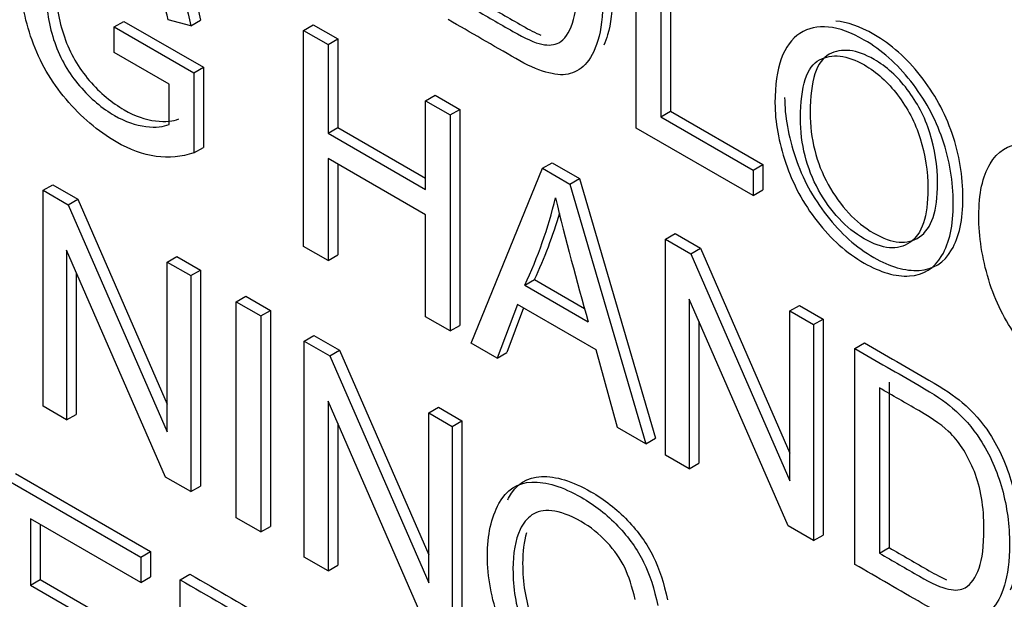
# Model space of a CAD drawing. Header units: inches. Extents: x 1 to 240, y -1 to 159.
# Tile 99 of 111: x 224.823 to 225.183, y 122.436 to 122.648. Entities that reach past the tile are written whole.
import ezdxf

# ---------------------------------------------------------------- set-up
doc = ezdxf.new("R2010")
doc.units = ezdxf.units.IN
doc.header["$MEASUREMENT"] = 0
doc.layers.add('Default', color=7, linetype='Continuous')
doc.layers.add('LAB20180', color=7, linetype='Continuous')

# ---------------------------------------------------------------- blocks, each defined once
blk = doc.blocks.new('SE1')
at = {"layer": 'LAB20180', "color": 7, "linetype": 'Continuous'}
for p, q in [((225.0488046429, 122.6087696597), (225.0488046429, 122.6877905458)), ((225.0577743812, 122.682611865), (225.0577743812, 122.6128968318)), ((225.0613099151, 122.6846531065), (225.0613099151, 122.6149380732)), ((224.8578903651, 122.6457591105), (224.861425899, 122.6478003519)), ((224.861425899, 122.6478003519), (224.8905206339, 122.6310024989)), ((224.8859378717, 122.646179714), (224.8776511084, 122.6483878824)), ((224.8859378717, 122.646179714), (224.8894734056, 122.6482209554)), ((224.9271440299, 122.6445235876), (224.9306795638, 122.6465648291)), ((224.9306795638, 122.6465648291), (224.9396493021, 122.6413861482)), ((224.8578903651, 122.6364532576), (224.8578903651, 122.6457591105)), ((224.8578903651, 122.6457591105), (224.8869851, 122.6289612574)), ((224.9271440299, 122.5655027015), (224.9271440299, 122.6445235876)), ((224.9271440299, 122.6445235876), (224.9361137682, 122.6393449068)), ((224.9361137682, 122.6393449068), (224.9396493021, 122.6413861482)), ((224.9361137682, 122.6393449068), (224.9361137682, 122.6069058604)), ((224.9396493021, 122.6413861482), (224.9396493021, 122.6089471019)), ((224.87796983, 122.6248603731), (224.8578903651, 122.6364532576)), ((224.8869851, 122.6289612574), (224.8905206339, 122.6310024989)), ((224.8869851, 122.6289612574), (224.8869851, 122.5996767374)), ((224.8905206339, 122.6310024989), (224.8905206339, 122.6017179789)), ((224.87796983, 122.6100866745), (224.87796983, 122.6248603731)), ((224.9717650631, 122.6187616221), (224.975300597, 122.6208028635)), ((224.9717650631, 122.5863225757), (224.9717650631, 122.6187616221)), ((224.9717650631, 122.6187616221), (224.9807803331, 122.6135566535)), ((224.975300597, 122.6208028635), (224.984315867, 122.615597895)), ((224.9807803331, 122.6135566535), (224.984315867, 122.615597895)), ((224.984315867, 122.615597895), (224.984315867, 122.5365770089)), ((225.0577743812, 122.6128968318), (225.0613099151, 122.6149380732)), ((225.0613099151, 122.6149380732), (225.09504888, 122.5954588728)), ((224.9807803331, 122.6135566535), (224.9807803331, 122.5345357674)), ((225.0577743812, 122.6128968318), (225.0915133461, 122.5934176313)), ((224.9361137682, 122.6069058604), (224.9396493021, 122.6089471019)), ((224.9361137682, 122.6069058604), (224.9717650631, 122.5863225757)), ((224.9396493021, 122.6089471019), (224.9717650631, 122.5904050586)), ((225.0915133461, 122.5841117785), (225.0488046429, 122.6087696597)), ((224.8869851, 122.5996767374), (224.8905206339, 122.6017179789)), ((224.9717650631, 122.5770167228), (224.9361137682, 122.5976000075)), ((224.9361137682, 122.5976000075), (224.9361137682, 122.5603240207)), ((225.0145648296, 122.5940511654), (225.0181003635, 122.5960924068)), ((225.0181003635, 122.5960924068), (225.0280717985, 122.5903353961)), ((224.9396493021, 122.5955587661), (224.9396493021, 122.5623652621)), ((224.988429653, 122.5301194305), (225.0145648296, 122.5940511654)), ((225.0145648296, 122.5940511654), (225.0245362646, 122.5882941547)), ((225.0915133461, 122.5934176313), (225.09504888, 122.5954588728)), ((225.0915133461, 122.5934176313), (225.0915133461, 122.5841117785)), ((225.09504888, 122.5954588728), (225.09504888, 122.5861530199)), ((225.0245362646, 122.5882941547), (225.0280717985, 122.5903353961)), ((225.0280717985, 122.5903353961), (225.0558005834, 122.4953052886)), ((224.8318917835, 122.5860097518), (224.8354273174, 122.5880509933)), ((224.8318917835, 122.5069888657), (224.8318917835, 122.5860097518)), ((224.8318917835, 122.5860097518), (224.8411347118, 122.5806733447)), ((224.8354273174, 122.5880509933), (224.8446702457, 122.5827145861)), ((225.0245362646, 122.5882941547), (225.0522650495, 122.4932640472)), ((225.0915133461, 122.5841117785), (225.09504888, 122.5861530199)), ((224.8411347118, 122.5806733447), (224.8446702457, 122.5827145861)), ((224.8446702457, 122.5827145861), (224.8773323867, 122.5077827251)), ((224.8411347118, 122.5806733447), (224.8773323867, 122.4976304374)), ((224.9717650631, 122.539740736), (224.9717650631, 122.5770167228)), ((225.0594590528, 122.5681314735), (225.0629945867, 122.570172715)), ((225.0594590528, 122.4891105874), (225.0594590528, 122.5681314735)), ((225.0594590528, 122.5681314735), (225.0687475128, 122.5627687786)), ((225.0629945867, 122.570172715), (225.0722830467, 122.5648100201)), ((224.8766949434, 122.4811217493), (224.8405428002, 122.5640857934)), ((224.8405428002, 122.5640857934), (224.8405428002, 122.5019941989)), ((224.9361137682, 122.5603240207), (224.9271440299, 122.5655027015)), ((225.0687475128, 122.5627687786), (225.0722830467, 122.5648100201)), ((225.0722830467, 122.5648100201), (225.1049451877, 122.4898781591)), ((224.8773323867, 122.5597746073), (224.8808679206, 122.5618158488)), ((224.8808679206, 122.5618158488), (224.8895189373, 122.556821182)), ((224.9361137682, 122.5603240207), (224.9396493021, 122.5623652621)), ((225.0687475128, 122.5627687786), (225.1049451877, 122.4797258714)), ((224.8773323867, 122.4976304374), (224.8773323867, 122.5597746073)), ((224.8773323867, 122.5597746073), (224.8859834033, 122.5547799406)), ((224.8859834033, 122.5547799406), (224.8895189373, 122.556821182)), ((224.8895189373, 122.556821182), (224.8895189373, 122.4778002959)), ((224.8440783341, 122.5559722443), (224.8440783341, 122.5040354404)), ((224.8859834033, 122.5547799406), (224.8859834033, 122.4757590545)), ((225.0080538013, 122.551281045), (225.0115893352, 122.5533222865)), ((225.0115893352, 122.5533222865), (225.0299120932, 122.5427436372)), ((225.0080538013, 122.551281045), (225.0312294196, 122.5379005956)), ((224.90255693, 122.5452112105), (224.9060924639, 122.547252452)), ((224.9060924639, 122.547252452), (224.9150622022, 122.5420737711)), ((225.1043077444, 122.4632171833), (225.0681556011, 122.5462338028)), ((225.0681556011, 122.5462338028), (225.0681556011, 122.4840896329)), ((224.90255693, 122.4661903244), (224.90255693, 122.5452112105)), ((224.90255693, 122.5452112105), (224.9115266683, 122.5400325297)), ((224.9115266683, 122.5400325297), (224.9150622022, 122.5420737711)), ((224.9150622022, 122.5420737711), (224.9150622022, 122.463052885)), ((225.0053219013, 122.5442885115), (224.9979457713, 122.524625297)), ((225.0075986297, 122.5429740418), (225.0014813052, 122.5266665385)), ((225.0341434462, 122.5276483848), (225.0053219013, 122.5442885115)), ((225.1049451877, 122.5418700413), (225.1084807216, 122.5439112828)), ((225.1049451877, 122.4797258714), (225.1049451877, 122.5418700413)), ((225.1049451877, 122.5418700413), (225.1135962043, 122.5368753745)), ((225.1084807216, 122.5439112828), (225.1171317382, 122.538916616)), ((224.9115266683, 122.5400325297), (224.9115266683, 122.4610116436)), ((224.9807803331, 122.5345357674), (224.9717650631, 122.539740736)), ((225.1135962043, 122.5368753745), (225.1171317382, 122.538916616)), ((225.1171317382, 122.538916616), (225.1171317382, 122.4598957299)), ((224.9807803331, 122.5345357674), (224.984315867, 122.5365770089)), ((225.071691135, 122.538115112), (225.071691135, 122.4861308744)), ((225.1135962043, 122.5368753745), (225.1135962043, 122.4578544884)), ((224.9274172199, 122.5308581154), (224.9309527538, 122.5328993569)), ((224.9309527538, 122.5328993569), (224.9402412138, 122.527536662)), ((224.9274172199, 122.4518372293), (224.9274172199, 122.5308581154)), ((224.9274172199, 122.5308581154), (224.9367056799, 122.5254954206)), ((224.9367056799, 122.5254954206), (224.9402412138, 122.527536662)), ((224.9402412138, 122.527536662), (224.9729033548, 122.452604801)), ((224.9979457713, 122.524625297), (224.988429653, 122.5301194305)), ((225.0419748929, 122.4992050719), (225.0341434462, 122.5276483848)), ((225.1287127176, 122.5281478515), (225.1322482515, 122.530189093)), ((225.1287127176, 122.4491269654), (225.1287127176, 122.5281478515)), ((224.9367056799, 122.5254954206), (224.9729033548, 122.4424525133)), ((224.9979457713, 122.524625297), (225.0014813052, 122.5266665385)), ((225.1376824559, 122.5137158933), (225.1376824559, 122.4532541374)), ((225.1412179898, 122.5157571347), (225.1412179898, 122.4552953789)), ((224.8405428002, 122.5019941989), (224.8318917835, 122.5069888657)), ((224.9722659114, 122.4259438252), (224.9361137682, 122.5089078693)), ((224.9361137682, 122.5089078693), (224.9361137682, 122.4468162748)), ((224.9729033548, 122.5045966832), (224.9764388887, 122.5066379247)), ((224.9764388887, 122.5066379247), (224.9850899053, 122.5016432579)), ((224.8405428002, 122.5019941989), (224.8440783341, 122.5040354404)), ((224.9729033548, 122.4424525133), (224.9729033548, 122.5045966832)), ((224.9729033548, 122.5045966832), (224.9815543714, 122.4996020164)), ((224.9396493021, 122.5007943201), (224.9396493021, 122.4488575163)), ((224.9815543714, 122.4996020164), (224.9850899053, 122.5016432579)), ((224.9815543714, 122.4996020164), (224.9815543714, 122.4205811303)), ((224.9850899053, 122.5016432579), (224.9850899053, 122.4226223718)), ((225.0522650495, 122.4932640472), (225.0419748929, 122.4992050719)), ((225.0522650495, 122.4932640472), (225.0558005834, 122.4953052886)), ((225.0681556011, 122.4840896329), (225.0594590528, 122.4891105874)), ((225.0681556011, 122.4840896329), (225.071691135, 122.4861308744)), ((224.8218816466, 122.4823638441), (224.8711924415, 122.4538942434)), ((224.8859834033, 122.4757590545), (224.8766949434, 122.4811217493)), ((224.8183461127, 122.4803226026), (224.8676569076, 122.451853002)), ((224.8859834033, 122.4757590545), (224.8895189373, 122.4778002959)), ((224.8676569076, 122.4425471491), (224.827315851, 122.465838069)), ((224.827315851, 122.465838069), (224.827315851, 122.4415482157)), ((224.8308513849, 122.4637968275), (224.8308513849, 122.4435894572)), ((224.9115266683, 122.4610116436), (224.90255693, 122.4661903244)), ((224.9115266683, 122.4610116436), (224.9150622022, 122.463052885)), ((225.1135962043, 122.4578544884), (225.1043077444, 122.4632171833)), ((225.1135962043, 122.4578544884), (225.1171317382, 122.4598957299)), ((224.8676569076, 122.451853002), (224.8711924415, 122.4538942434)), ((224.8676569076, 122.451853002), (224.8676569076, 122.4425471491)), ((224.8711924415, 122.4538942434), (224.8711924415, 122.4445883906)), ((224.9361137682, 122.4468162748), (224.9274172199, 122.4518372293)), ((225.1376824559, 122.4532541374), (225.1412179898, 122.4552953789)), ((224.9361137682, 122.4468162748), (224.9396493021, 122.4488575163)), ((224.8820904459, 122.4435197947), (224.8856259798, 122.4455610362)), ((224.827315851, 122.4415482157), (224.8308513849, 122.4435894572)), ((224.827315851, 122.4415482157), (224.8650616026, 122.4197556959)), ((224.8308513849, 122.4435894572), (224.8685971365, 122.4217969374)), ((224.8676569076, 122.4425471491), (224.8711924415, 122.4445883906)), ((224.8820904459, 122.3644989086), (224.8820904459, 122.4435197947))]:
    blk.add_line(p, q, dxfattribs=at)
for centre, radius, start, end in [((224.8543954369, 122.6231336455), 0.1696280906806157, 334.9386130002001, 346.3817196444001), ((226.382118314, 122.9192804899), 1.403692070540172, 193.8529076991, 195.7653143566), ((224.8579309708, 122.6251748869), 0.1696280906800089, 334.9386130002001, 343.7780470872)]:
    blk.add_arc(centre, radius, start, end, dxfattribs=at)
for points, knots in [([(224.9835873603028, 122.7295262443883), (224.9914339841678, 122.7249959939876), (224.9992806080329, 122.7204657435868), (225.007127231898, 122.7159354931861), (225.0124544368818, 122.7128598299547), (225.0165067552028, 122.7101521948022), (225.0192841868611, 122.7078125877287), (225.0232457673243, 122.7044754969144), (225.0265692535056, 122.7006623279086), (225.0293466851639, 122.6963248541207), (225.0329359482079, 122.6907195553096), (225.0356300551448, 122.6846531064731), (225.0374513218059, 122.6781337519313), (225.0392667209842, 122.6716354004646), (225.0400921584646, 122.6648847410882), (225.0400921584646, 122.6518460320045), (225.0395002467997, 122.6468250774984), (225.03831642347, 122.6428819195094), (225.0379008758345, 122.6414977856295), (225.0374360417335, 122.6402421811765), (225.0369253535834, 122.6391112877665)], [0, 0, 0, 0, 0.1503706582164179, 0.1503706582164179, 0.1503706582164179, 0.228413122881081, 0.228413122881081, 0.228413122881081, 0.300666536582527, 0.300666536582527, 0.300666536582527, 0.3925607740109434, 0.3925607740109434, 0.3925607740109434, 0.4980501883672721, 0.4980501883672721, 0.5877949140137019, 0.5877949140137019, 0.5877949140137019, 0.6125450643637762, 0.6125450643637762, 0.6125450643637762, 0.6125450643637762]), ([(224.9800518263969, 122.7274850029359), (224.9878984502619, 122.7229547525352), (224.995745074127, 122.7184245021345), (225.0035916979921, 122.7138942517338), (225.0089189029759, 122.7108185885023), (225.0129712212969, 122.7081109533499), (225.0157486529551, 122.7057713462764), (225.0197102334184, 122.7024342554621), (225.0230337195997, 122.6986210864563), (225.0258111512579, 122.6942836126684), (225.029400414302, 122.6886783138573), (225.0320945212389, 122.6826118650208), (225.0339157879, 122.676092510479), (225.0357311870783, 122.6695941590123), (225.0365566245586, 122.6628434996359), (225.0365566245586, 122.6498047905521), (225.0359647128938, 122.6447838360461), (225.034780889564, 122.6408406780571), (225.0335934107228, 122.6368853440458), (225.0320034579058, 122.6339795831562), (225.0300911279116, 122.6320342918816), (225.0282004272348, 122.6301110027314), (225.0261298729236, 122.6289060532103), (225.0238532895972, 122.6284854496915), (225.021608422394, 122.6280707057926), (225.0161584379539, 122.6285643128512), (225.0088733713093, 122.6318239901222), (225.0047299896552, 122.6342161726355), (224.9965039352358, 122.638965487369), (224.9882778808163, 122.6437148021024), (224.9800518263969, 122.6484641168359)], [0, 0, 0, 0, 0.1503706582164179, 0.1503706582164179, 0.1503706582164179, 0.228413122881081, 0.228413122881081, 0.228413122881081, 0.300666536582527, 0.300666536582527, 0.300666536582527, 0.3925607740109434, 0.3925607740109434, 0.3925607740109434, 0.4980501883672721, 0.4980501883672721, 0.5877949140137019, 0.5877949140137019, 0.5877949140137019, 0.6585215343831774, 0.6585215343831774, 0.6585215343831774, 0.7149737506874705, 0.7149737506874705, 0.7149737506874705, 0.7786731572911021, 0.8423725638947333, 0.8423725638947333, 0.8423725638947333, 1, 1, 1, 1]), ([(224.9890215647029, 122.6525912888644), (224.9939086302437, 122.6497697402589), (224.9987956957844, 122.6469481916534), (225.0036827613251, 122.6441266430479), (225.0081903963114, 122.6415241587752), (225.0117418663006, 122.6399468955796), (225.0142916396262, 122.639421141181), (225.0168546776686, 122.638892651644), (225.0188903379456, 122.6391319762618), (225.0204384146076, 122.6399731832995), (225.0226326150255, 122.6411654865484), (225.024263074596, 122.6436008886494), (225.0254468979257, 122.6471234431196), (225.0266216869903, 122.6506191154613), (225.0272681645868, 122.6553252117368), (225.0272681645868, 122.6695731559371), (225.0260843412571, 122.6766182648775), (225.0237166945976, 122.6824541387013), (225.0213817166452, 122.688209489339), (225.0185260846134, 122.6928640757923), (225.0151567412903, 122.6963340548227), (225.0127554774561, 122.6988070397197), (225.0088278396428, 122.701617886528), (225.0034095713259, 122.7047461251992), (224.9986135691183, 122.7075150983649), (224.9938175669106, 122.7102840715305), (224.9890215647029, 122.7130530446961)], [0, 0, 0, 0, 0.1318476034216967, 0.1318476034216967, 0.1318476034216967, 0.2282460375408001, 0.2282460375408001, 0.2282460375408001, 0.2926558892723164, 0.2926558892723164, 0.2926558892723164, 0.3838023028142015, 0.3838023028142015, 0.3838023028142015, 0.4991582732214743, 0.4991582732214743, 0.6580257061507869, 0.6580257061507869, 0.6580257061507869, 0.7636904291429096, 0.7636904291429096, 0.7636904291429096, 0.870593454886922, 0.870593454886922, 0.870593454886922, 1, 1, 1, 1]), ([(224.8310957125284, 122.684865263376), (224.8312018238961, 122.6850692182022), (224.8313100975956, 122.6852710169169), (224.8314205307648, 122.6854706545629), (224.8342158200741, 122.6905238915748), (224.8382047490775, 122.6931729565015), (224.8434408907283, 122.6933569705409), (224.8486603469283, 122.6935403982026), (224.8546416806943, 122.6917797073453), (224.8664343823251, 122.6849711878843), (224.8708964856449, 122.6814486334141), (224.8789100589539, 122.6731417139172), (224.8820062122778, 122.6687253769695), (224.8842827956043, 122.6641513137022), (224.8865816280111, 122.6595325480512), (224.8882895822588, 122.6542145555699), (224.8894734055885, 122.6482209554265)], [0.5831100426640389, 0.5831100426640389, 0.5831100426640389, 0.5831100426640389, 0.58729820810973, 0.58729820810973, 0.58729820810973, 0.6865359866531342, 0.6865359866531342, 0.6865359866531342, 0.7861934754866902, 0.7861934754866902, 0.8586112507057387, 0.8586112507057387, 0.9310290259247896, 0.9310290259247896, 0.9310290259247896, 1, 1, 1, 1]), ([(224.8869851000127, 122.5996767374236), (224.882522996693, 122.5982046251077), (224.8779242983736, 122.597757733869), (224.8732345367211, 122.5984149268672), (224.8685049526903, 122.599077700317), (224.8636273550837, 122.6008596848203), (224.8519257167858, 122.6076156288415), (224.845824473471, 122.6128205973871), (224.8403151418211, 122.619313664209), (224.8348416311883, 122.625764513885), (224.8307079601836, 122.632956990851), (224.8278849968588, 122.6408958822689), (224.8250901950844, 122.648755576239), (224.8236960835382, 122.6566159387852), (224.8236960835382, 122.6720205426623), (224.8251075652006, 122.6784084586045), (224.8278849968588, 122.6834294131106), (224.8306802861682, 122.6884826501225), (224.8346692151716, 122.6911317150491), (224.8399053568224, 122.6913157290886), (224.8451248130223, 122.6914991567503), (224.8511061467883, 122.689738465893), (224.8628988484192, 122.682929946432), (224.867360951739, 122.6794073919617), (224.875374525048, 122.6711004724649), (224.8784706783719, 122.6666841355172), (224.8807472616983, 122.6621100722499), (224.8830460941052, 122.6574913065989), (224.8847540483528, 122.6521733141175), (224.8859378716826, 122.6461797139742)], [0, 0, 0, 0, 0.0884639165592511, 0.0884639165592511, 0.0884639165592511, 0.1682750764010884, 0.1682750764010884, 0.276642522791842, 0.276642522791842, 0.276642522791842, 0.3759091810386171, 0.3759091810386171, 0.3759091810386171, 0.4819644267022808, 0.4819644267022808, 0.58729820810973, 0.58729820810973, 0.58729820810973, 0.6865359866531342, 0.6865359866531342, 0.6865359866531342, 0.7861934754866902, 0.7861934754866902, 0.8586112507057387, 0.8586112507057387, 0.9310290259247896, 0.9310290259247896, 0.9310290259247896, 1, 1, 1, 1]), ([(224.8776511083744, 122.6483878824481), (224.8766494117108, 122.6529619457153), (224.875374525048, 122.6568525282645), (224.873826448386, 122.6600596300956), (224.8722953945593, 122.6632314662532), (224.8701383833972, 122.6663423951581), (224.8673154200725, 122.6693917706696), (224.8645091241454, 122.672423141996), (224.8613507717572, 122.6748859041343), (224.8537925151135, 122.6792496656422), (224.8501955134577, 122.6805903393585), (224.8471904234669, 122.6808532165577), (224.844201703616, 122.6811146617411), (224.84177215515, 122.6806166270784), (224.8399053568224, 122.679328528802), (224.8380592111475, 122.6780546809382), (224.8366270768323, 122.6762265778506), (224.8356253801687, 122.6740184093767), (224.8338556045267, 122.670117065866), (224.8330300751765, 122.6652645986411), (224.8330300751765, 122.6524887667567), (224.8340773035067, 122.6459956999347), (224.836171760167, 122.6400546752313), (224.8382846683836, 122.6340613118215), (224.8413168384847, 122.6287772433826), (224.8452780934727, 122.6241768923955), (224.8492756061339, 122.6195344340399), (224.8535648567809, 122.6159751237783), (224.8619882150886, 122.6111118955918), (224.8657673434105, 122.6097712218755), (224.8695009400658, 122.6093506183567), (224.8732503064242, 122.6089282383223), (224.8760575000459, 122.6091928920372), (224.8779698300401, 122.6100866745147)], [0, 0, 0, 0, 0.0685497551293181, 0.0685497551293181, 0.0685497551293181, 0.1302835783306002, 0.1302835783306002, 0.1302835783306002, 0.2004282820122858, 0.2004282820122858, 0.2855371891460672, 0.2855371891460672, 0.2855371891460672, 0.352489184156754, 0.352489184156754, 0.352489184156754, 0.4129497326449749, 0.4129497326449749, 0.4129497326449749, 0.5132256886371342, 0.5132256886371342, 0.638570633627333, 0.638570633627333, 0.638570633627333, 0.7378104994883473, 0.7378104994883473, 0.7378104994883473, 0.8385208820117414, 0.8385208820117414, 0.926006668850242, 0.926006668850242, 0.926006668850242, 1, 1, 1, 1]), ([(224.8379269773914, 122.6726780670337), (224.8370040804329, 122.6694655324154), (224.8365656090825, 122.6657658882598), (224.8365656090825, 122.654530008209), (224.8376128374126, 122.648036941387), (224.839707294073, 122.6420959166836), (224.8418202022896, 122.6361025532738), (224.8448523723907, 122.630818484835), (224.8488136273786, 122.6262181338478), (224.8528111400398, 122.6215756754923), (224.8571003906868, 122.6180163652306), (224.8655237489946, 122.6131531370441), (224.8693028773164, 122.6118124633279), (224.8730364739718, 122.611391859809), (224.8767858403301, 122.6109694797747), (224.8795930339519, 122.6112341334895), (224.881505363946, 122.612127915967)], [0.4401452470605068, 0.4401452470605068, 0.4401452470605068, 0.4401452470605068, 0.5132256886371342, 0.5132256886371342, 0.638570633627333, 0.638570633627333, 0.638570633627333, 0.7378104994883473, 0.7378104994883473, 0.7378104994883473, 0.8385208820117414, 0.8385208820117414, 0.926006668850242, 0.926006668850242, 0.926006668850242, 1, 1, 1, 1]), ([(224.9925570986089, 122.6546325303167), (224.9974441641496, 122.6518109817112), (225.0023312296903, 122.6489894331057), (225.007218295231, 122.6461678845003), (225.0097498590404, 122.6447062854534), (225.0119798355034, 122.6435680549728), (225.0139001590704, 122.6427578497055)], [0, 0, 0, 0, 0.1318476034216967, 0.1318476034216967, 0.1318476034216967, 0.1859865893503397, 0.1859865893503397, 0.1859865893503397, 0.1859865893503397]), ([(225.0995269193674, 122.6179703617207), (225.0995269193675, 122.6310090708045), (225.1025775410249, 122.6395000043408), (225.1086332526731, 122.6434168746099), (225.1147104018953, 122.6473476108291), (225.1225659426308, 122.6465188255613), (225.1385020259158, 122.6373181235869), (225.1441479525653, 122.6323234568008), (225.14920196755, 122.6258829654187), (225.154235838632, 122.6194681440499), (225.1581261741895, 122.6124236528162), (225.1607670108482, 122.6046950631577), (225.1634258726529, 122.5969137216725), (225.1647282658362, 122.5891064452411), (225.1647282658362, 122.5732286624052), (225.1633623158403, 122.5668670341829), (225.1605848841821, 122.5621615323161), (225.1577981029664, 122.5574401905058), (225.1538461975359, 122.5549586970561), (225.1487011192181, 122.5546695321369), (225.1435910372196, 122.5543823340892), (225.1380467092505, 122.5559839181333), (225.1257531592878, 122.5630816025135), (225.1200161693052, 122.5681288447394), (225.1149166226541, 122.5747007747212), (225.1098704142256, 122.5812039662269), (225.106037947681, 122.5882915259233), (225.1008473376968, 122.6036961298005), (225.0995269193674, 122.61103040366), (225.0995269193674, 122.6179703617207)], [0, 0, 0, 0, 0.1332734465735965, 0.1332734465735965, 0.1332734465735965, 0.2561447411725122, 0.2561447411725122, 0.3370883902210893, 0.3370883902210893, 0.3370883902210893, 0.4172089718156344, 0.4172089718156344, 0.4172089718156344, 0.5048651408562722, 0.5048651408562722, 0.5936900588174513, 0.5936900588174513, 0.5936900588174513, 0.6744862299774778, 0.6744862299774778, 0.6744862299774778, 0.7531999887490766, 0.7531999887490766, 0.8379686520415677, 0.8379686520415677, 0.8379686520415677, 0.9189843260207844, 0.9189843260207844, 1, 1, 1, 1]), ([(225.1030624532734, 122.6200116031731), (225.1030624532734, 122.6130716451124), (225.1043828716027, 122.6057373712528), (225.1095734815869, 122.5903327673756), (225.1134059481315, 122.5832452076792), (225.11845215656, 122.5767420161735), (225.1235517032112, 122.5701700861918), (225.1292886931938, 122.5651228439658), (225.1415822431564, 122.5580251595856), (225.1471265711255, 122.5564235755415), (225.1522366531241, 122.5567107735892), (225.1573817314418, 122.5569999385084), (225.1613336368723, 122.5594814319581), (225.164120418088, 122.5642027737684), (225.1668978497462, 122.5689082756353), (225.1682637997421, 122.5752699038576), (225.1682637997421, 122.5911476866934), (225.1669614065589, 122.5989549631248), (225.1643025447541, 122.60673630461), (225.1616617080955, 122.6144648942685), (225.1577713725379, 122.6215093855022), (225.1527375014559, 122.627924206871), (225.1476834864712, 122.6343646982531), (225.1420375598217, 122.6393593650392), (225.1305437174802, 122.6459953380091), (225.1258850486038, 122.6476137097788), (225.1217368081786, 122.6478620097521)], [0, 0, 0, 0, 0.0810156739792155, 0.0810156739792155, 0.1620313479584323, 0.1620313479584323, 0.1620313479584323, 0.2468000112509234, 0.2468000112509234, 0.3255137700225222, 0.3255137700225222, 0.3255137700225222, 0.4063099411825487, 0.4063099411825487, 0.4063099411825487, 0.4951348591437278, 0.4951348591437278, 0.5827910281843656, 0.5827910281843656, 0.5827910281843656, 0.6629116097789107, 0.6629116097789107, 0.6629116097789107, 0.7438552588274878, 0.7438552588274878, 0.8099123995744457, 0.8099123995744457, 0.8099123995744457, 0.8099123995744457]), ([(225.1088609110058, 122.6123710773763), (225.1088609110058, 122.6028549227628), (225.1110464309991, 122.5940748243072), (225.1154630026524, 122.5861096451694), (225.1199022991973, 122.5781034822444), (225.1254344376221, 122.5721508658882), (225.138866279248, 122.5643959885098), (225.144466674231, 122.5638965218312), (225.1488377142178, 122.5668933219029), (225.1532294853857, 122.5699043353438), (225.1554398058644, 122.5764357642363), (225.1554398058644, 122.5929970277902), (225.1544836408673, 122.5991220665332), (225.1507500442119, 122.6108463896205), (225.1480181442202, 122.6161039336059), (225.144375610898, 122.6208882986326), (225.1407860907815, 122.6256030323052), (225.1367262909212, 122.6292477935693), (225.1258442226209, 122.6355305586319), (225.1203804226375, 122.6361614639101), (225.1157817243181, 122.6337167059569), (225.1112057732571, 122.6312840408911), (225.1088609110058, 122.6242005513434), (225.1088609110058, 122.6123710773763)], [0, 0, 0, 0, 0.129295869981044, 0.129295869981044, 0.129295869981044, 0.2430451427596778, 0.2430451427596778, 0.3591317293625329, 0.3591317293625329, 0.3591317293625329, 0.4939690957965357, 0.4939690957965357, 0.5792030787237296, 0.5792030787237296, 0.6644370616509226, 0.6644370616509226, 0.6644370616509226, 0.7432927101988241, 0.7432927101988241, 0.8548057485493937, 0.8548057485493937, 0.8548057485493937, 1, 1, 1, 1]), ([(225.1123964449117, 122.6144123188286), (225.1123964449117, 122.6262417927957), (225.114741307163, 122.6333252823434), (225.119317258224, 122.6357579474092), (225.1239159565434, 122.6382027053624), (225.1293797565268, 122.6375718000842), (225.1402618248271, 122.6312890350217), (225.1443216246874, 122.6276442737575), (225.1479111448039, 122.6229295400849), (225.1515536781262, 122.6181451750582), (225.1542855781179, 122.6128876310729), (225.1580191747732, 122.6011633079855), (225.1589753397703, 122.5950382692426), (225.1589753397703, 122.5784770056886), (225.1567650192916, 122.5719455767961), (225.1523732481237, 122.5689345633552), (225.1480022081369, 122.5659377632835), (225.142401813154, 122.5664372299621), (225.1289699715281, 122.5741921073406), (225.1234378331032, 122.5801447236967), (225.1189985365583, 122.5881508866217), (225.1145819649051, 122.5961160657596), (225.1123964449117, 122.6048961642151), (225.1123964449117, 122.6144123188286)], [0, 0, 0, 0, 0.1451942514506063, 0.1451942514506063, 0.1451942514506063, 0.256707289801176, 0.256707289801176, 0.3355629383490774, 0.3355629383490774, 0.3355629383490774, 0.4207969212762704, 0.4207969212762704, 0.5060309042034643, 0.5060309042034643, 0.6408682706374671, 0.6408682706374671, 0.6408682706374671, 0.7569548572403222, 0.7569548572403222, 0.870704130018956, 0.870704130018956, 0.870704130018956, 1, 1, 1, 1]), ([(225.2344372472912, 122.5266731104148), (225.2325704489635, 122.5191811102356), (225.2291555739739, 122.5146333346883), (225.2193207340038, 122.5112685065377), (225.2132650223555, 122.5125566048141), (225.1988314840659, 122.5208898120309), (225.1928213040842, 122.5260422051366), (225.1882226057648, 122.5321672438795), (225.1835920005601, 122.5383347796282), (225.1800724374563, 122.5453373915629), (225.1776592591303, 122.5533025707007), (225.1752530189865, 122.5612448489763), (225.1740622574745, 122.568996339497), (225.1740622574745, 122.5847689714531), (225.1754282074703, 122.5911305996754), (225.178160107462, 122.5957046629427), (225.1808735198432, 122.6002477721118), (225.1847166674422, 122.6026971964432), (225.1897706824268, 122.6029337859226), (225.1947894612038, 122.6031687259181), (225.2002884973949, 122.6016456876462), (225.2131739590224, 122.5942062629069), (225.218910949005, 122.5888435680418), (225.2236007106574, 122.5821401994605), (225.2282609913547, 122.5754789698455), (225.2315232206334, 122.5678922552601), (225.2333444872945, 122.5595853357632)], [0, 0, 0, 0, 0.1045150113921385, 0.1045150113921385, 0.2090300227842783, 0.2090300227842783, 0.3168948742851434, 0.3168948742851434, 0.3168948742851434, 0.4094391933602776, 0.4094391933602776, 0.4094391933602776, 0.5087976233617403, 0.5087976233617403, 0.6164359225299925, 0.6164359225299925, 0.6164359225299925, 0.7089056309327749, 0.7089056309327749, 0.7089056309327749, 0.7998995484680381, 0.7998995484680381, 0.902524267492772, 0.902524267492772, 0.902524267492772, 1, 1, 1, 1]), ([(225.1287127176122, 122.5281478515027), (225.1365593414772, 122.523617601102), (225.1444059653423, 122.5190873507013), (225.1522525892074, 122.5145571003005), (225.1575797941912, 122.5114814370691), (225.1616321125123, 122.5087738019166), (225.164455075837, 122.5063553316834), (225.1683624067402, 122.5030078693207), (225.171694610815, 122.4992313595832), (225.1744720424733, 122.4949464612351), (225.1780903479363, 122.4893643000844), (225.1807554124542, 122.4832747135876), (225.1825766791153, 122.4767553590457), (225.1844073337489, 122.4702023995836), (225.1852630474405, 122.4634274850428), (225.1852630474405, 122.4503887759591), (225.1846256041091, 122.4454466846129), (225.1834417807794, 122.4415035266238), (225.1822543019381, 122.4375481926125), (225.1806643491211, 122.4346424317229), (225.1768396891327, 122.4307518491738), (225.1747907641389, 122.429568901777), (225.1725141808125, 122.4291482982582), (225.1702693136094, 122.4287335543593), (225.1675512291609, 122.4289642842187), (225.1643640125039, 122.4299106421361), (225.1611663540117, 122.4308601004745), (225.1575342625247, 122.4324868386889), (225.1533908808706, 122.4348790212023), (225.1451648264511, 122.4396283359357), (225.1369387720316, 122.4443776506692), (225.1287127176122, 122.4491269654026)], [0, 0, 0, 0, 0.1503687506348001, 0.1503687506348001, 0.1503687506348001, 0.2287406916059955, 0.2287406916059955, 0.2287406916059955, 0.3005351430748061, 0.3005351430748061, 0.3005351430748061, 0.3924645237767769, 0.3924645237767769, 0.3924645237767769, 0.4972130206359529, 0.4972130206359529, 0.5877850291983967, 0.5877850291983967, 0.5877850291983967, 0.6513750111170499, 0.6513750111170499, 0.7149649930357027, 0.7149649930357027, 0.7149649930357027, 0.7716926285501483, 0.7716926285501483, 0.7716926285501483, 0.8423724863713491, 0.8423724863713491, 0.8423724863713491, 1, 1, 1, 1]), ([(225.1322482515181, 122.530189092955), (225.1400948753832, 122.5256588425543), (225.1479414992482, 122.5211285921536), (225.1557881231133, 122.5165983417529), (225.1611153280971, 122.5135226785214), (225.1651676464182, 122.510815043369), (225.1679906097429, 122.5083965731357), (225.1718979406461, 122.505049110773), (225.1752301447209, 122.5012726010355), (225.1780075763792, 122.4969877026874), (225.1816258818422, 122.4914055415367), (225.1842909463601, 122.4853159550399), (225.1861122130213, 122.478796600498), (225.1879428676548, 122.4722436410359), (225.1887985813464, 122.4654687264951), (225.1887985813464, 122.4524300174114), (225.188161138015, 122.4474879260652), (225.1869773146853, 122.4435447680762), (225.1865544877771, 122.4421363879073), (225.1860806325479, 122.4408610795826), (225.1855593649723, 122.4397148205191)], [0, 0, 0, 0, 0.1503687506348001, 0.1503687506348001, 0.1503687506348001, 0.2287406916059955, 0.2287406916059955, 0.2287406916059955, 0.3005351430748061, 0.3005351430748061, 0.3005351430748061, 0.3924645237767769, 0.3924645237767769, 0.3924645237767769, 0.4972130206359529, 0.4972130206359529, 0.5877850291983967, 0.5877850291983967, 0.5877850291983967, 0.6104275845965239, 0.6104275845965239, 0.6104275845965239, 0.6104275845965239]), ([(225.1376824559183, 122.4532541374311), (225.142569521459, 122.4504325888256), (225.1474565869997, 122.4476110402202), (225.1523436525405, 122.4447894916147), (225.1568512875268, 122.4421870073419), (225.160402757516, 122.4406097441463), (225.1629525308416, 122.4400839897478), (225.1655435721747, 122.4395497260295), (225.1675967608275, 122.4397159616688), (225.1690993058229, 122.4406360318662), (225.171206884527, 122.4419265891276), (225.1729239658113, 122.4442637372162), (225.1741533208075, 122.4477600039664), (225.17536422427, 122.4512037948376), (225.1759290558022, 122.4559880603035), (225.1759290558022, 122.4702360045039), (225.1747452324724, 122.4772811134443), (225.1724231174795, 122.4830906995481), (225.1701090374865, 122.4888801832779), (225.1671869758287, 122.4935269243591), (225.1638176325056, 122.4969969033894), (225.1614163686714, 122.4994698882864), (225.1574887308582, 122.5022281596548), (225.1520704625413, 122.505408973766), (225.1472747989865, 122.5082242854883), (225.1424784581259, 122.5109469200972), (225.1376824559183, 122.5137158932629)], [0, 0, 0, 0, 0.1318083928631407, 0.1318083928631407, 0.1318083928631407, 0.2281781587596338, 0.2281781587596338, 0.2281781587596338, 0.292643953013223, 0.292643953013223, 0.292643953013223, 0.3838249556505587, 0.3838249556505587, 0.3838249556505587, 0.4990735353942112, 0.4990735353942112, 0.6577930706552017, 0.6577930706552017, 0.6577930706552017, 0.7637898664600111, 0.7637898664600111, 0.7637898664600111, 0.8706470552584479, 0.8706470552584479, 0.8706470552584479, 1, 1, 1, 1]), ([(225.0017882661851, 122.4727880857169), (225.0018961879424, 122.4729975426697), (225.0020063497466, 122.4732049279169), (225.0048961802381, 122.4784837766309), (225.0089029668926, 122.4811125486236), (225.0193752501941, 122.4814805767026), (225.0253854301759, 122.4796404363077), (225.0322151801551, 122.4757498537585), (225.037132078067, 122.4729489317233), (225.0416402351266, 122.4693619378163), (225.0456014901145, 122.4652347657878), (225.0496176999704, 122.4610503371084), (225.0527499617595, 122.4566386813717), (225.0550265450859, 122.4520646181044), (225.057307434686, 122.4474819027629), (225.0589878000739, 122.442154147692), (225.0601716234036, 122.4361605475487)], [0.5796091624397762, 0.5796091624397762, 0.5796091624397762, 0.5796091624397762, 0.5837900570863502, 0.5837900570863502, 0.6871020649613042, 0.6871020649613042, 0.7904140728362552, 0.7904140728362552, 0.7904140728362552, 0.8663212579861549, 0.8663212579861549, 0.8663212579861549, 0.9311346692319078, 0.9311346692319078, 0.9311346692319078, 1, 1, 1, 1]), ([(225.0576833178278, 122.3876163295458), (225.0532667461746, 122.3860653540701), (225.0486680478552, 122.3856710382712), (225.0391974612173, 122.3870379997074), (225.0343711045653, 122.3887729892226), (225.0226694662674, 122.3955289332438), (225.0165682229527, 122.4007339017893), (225.0055495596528, 122.4137200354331), (225.0014061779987, 122.4208965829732), (224.9986287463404, 122.4288091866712), (224.9958603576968, 122.4366960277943), (224.9943943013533, 122.4445029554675), (224.9943943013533, 122.4599601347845), (224.9958057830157, 122.4662954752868), (225.0013606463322, 122.4764425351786), (225.0053674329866, 122.4790713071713), (225.0158397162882, 122.4794393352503), (225.0218498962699, 122.4775991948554), (225.0286796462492, 122.4737086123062), (225.033596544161, 122.470907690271), (225.0381047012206, 122.467320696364), (225.0420659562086, 122.4631935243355), (225.0460821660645, 122.4590090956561), (225.0492144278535, 122.4545974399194), (225.05149101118, 122.4500233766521), (225.05377190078, 122.4454406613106), (225.0554522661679, 122.4401129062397), (225.0566360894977, 122.4341193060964)], [0, 0, 0, 0, 0.0804135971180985, 0.0804135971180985, 0.160827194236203, 0.160827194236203, 0.2682890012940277, 0.2682890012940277, 0.3757508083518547, 0.3757508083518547, 0.3757508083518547, 0.4804780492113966, 0.4804780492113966, 0.5837900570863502, 0.5837900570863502, 0.6871020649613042, 0.6871020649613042, 0.7904140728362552, 0.7904140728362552, 0.7904140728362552, 0.8663212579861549, 0.8663212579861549, 0.8663212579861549, 0.9311346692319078, 0.9311346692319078, 0.9311346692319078, 1, 1, 1, 1]), ([(225.048394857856, 122.4363011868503), (225.0473476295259, 122.4409015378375), (225.0460727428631, 122.4447921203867), (225.0445701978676, 122.4479729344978), (225.0430512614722, 122.4511884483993), (225.0408821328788, 122.4542556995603), (225.0380591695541, 122.4573050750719), (225.035252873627, 122.4603364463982), (225.0320945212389, 122.4627992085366), (225.0244907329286, 122.4671892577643), (225.0209392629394, 122.4685036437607), (225.0179341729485, 122.46876652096), (225.0149454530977, 122.4690279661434), (225.0124703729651, 122.4685562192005), (225.010649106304, 122.4672418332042), (225.0088077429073, 122.4659129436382), (225.0073708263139, 122.4641398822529), (225.0063235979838, 122.4619054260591), (225.0045313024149, 122.4580812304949), (225.0037282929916, 122.4532041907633), (225.0037282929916, 122.4404283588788), (225.0047755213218, 122.4339352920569), (225.0068699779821, 122.4279942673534), (225.0089828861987, 122.4220009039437), (225.0120150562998, 122.4167168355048), (225.0200286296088, 122.4074635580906), (225.024263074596, 122.4039147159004), (225.0326864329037, 122.399051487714), (225.0365110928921, 122.3976845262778), (225.0439782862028, 122.3968433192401), (225.046755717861, 122.3971324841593), (225.0487135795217, 122.3979999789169)], [0, 0, 0, 0, 0.0684676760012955, 0.0684676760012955, 0.0684676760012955, 0.1302187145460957, 0.1302187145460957, 0.1302187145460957, 0.200847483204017, 0.200847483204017, 0.2854161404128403, 0.2854161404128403, 0.2854161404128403, 0.3523655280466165, 0.3523655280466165, 0.3523655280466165, 0.41324571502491, 0.41324571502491, 0.41324571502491, 0.5142721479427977, 0.5142721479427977, 0.6384697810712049, 0.6384697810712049, 0.6384697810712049, 0.7352035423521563, 0.7352035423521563, 0.8319373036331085, 0.8319373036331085, 0.9159686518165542, 0.9159686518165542, 1, 1, 1, 1]), ([(225.0086427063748, 122.4607002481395), (225.0076987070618, 122.4574869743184), (225.0072638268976, 122.4537320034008), (225.0072638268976, 122.4424696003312), (225.0083110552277, 122.4359765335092), (225.0104055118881, 122.4300355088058), (225.0125184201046, 122.424042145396), (225.0155505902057, 122.4187580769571), (225.0235641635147, 122.4095047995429), (225.0277986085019, 122.4059559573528), (225.0362219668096, 122.4010927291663), (225.040046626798, 122.3997257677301), (225.0475138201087, 122.3988845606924), (225.050291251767, 122.3991737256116), (225.0522491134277, 122.4000412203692)], [0.4399258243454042, 0.4399258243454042, 0.4399258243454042, 0.4399258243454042, 0.5142721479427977, 0.5142721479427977, 0.6384697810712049, 0.6384697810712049, 0.6384697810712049, 0.7352035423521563, 0.7352035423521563, 0.8319373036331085, 0.8319373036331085, 0.9159686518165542, 0.9159686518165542, 1, 1, 1, 1]), ([(225.1412179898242, 122.4552953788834), (225.1461050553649, 122.452473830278), (225.1509921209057, 122.4496522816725), (225.1558791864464, 122.446830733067), (225.1582813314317, 122.4454438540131), (225.1604119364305, 122.4443481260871), (225.1622641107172, 122.4435475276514)], [0, 0, 0, 0, 0.1318083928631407, 0.1318083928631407, 0.1318083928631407, 0.1831644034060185, 0.1831644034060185, 0.1831644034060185, 0.1831644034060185]), ([(224.8856259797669, 122.4455610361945), (224.895718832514, 122.4397339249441), (224.9058116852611, 122.4339068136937), (224.9159045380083, 122.4280797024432), (224.9220057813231, 122.424557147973), (224.9266044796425, 122.4211660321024), (224.9329789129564, 122.4146466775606), (224.935528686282, 122.4106509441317), (224.9373954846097, 122.4059980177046), (224.9392744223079, 122.4013148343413), (224.940263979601, 122.3967710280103), (224.940263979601, 122.3919555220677), (224.9402511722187, 122.3914657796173), (224.9402255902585, 122.3909905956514)], [0, 0, 0, 0, 0.3184289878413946, 0.3184289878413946, 0.3184289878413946, 0.4461326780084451, 0.4461326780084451, 0.5738363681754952, 0.5738363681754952, 0.5738363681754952, 0.6918952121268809, 0.6918952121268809, 0.7057056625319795, 0.7057056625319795, 0.7057056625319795, 0.7057056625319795]), ([(224.8820904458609, 122.4435197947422), (224.892183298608, 122.4376926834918), (224.9022761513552, 122.4318655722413), (224.9123690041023, 122.4260384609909), (224.9184702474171, 122.4225159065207), (224.9230689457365, 122.4191247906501), (224.9294433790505, 122.4126054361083), (224.9319931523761, 122.4086097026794), (224.9338599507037, 122.4039567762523), (224.935738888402, 122.3992735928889), (224.9367284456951, 122.394729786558), (224.9367284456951, 122.3847930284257), (224.9351348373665, 122.3809813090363), (224.9288514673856, 122.3769330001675), (224.9240251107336, 122.3773010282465), (224.917423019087, 122.3800612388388)], [0, 0, 0, 0, 0.3184289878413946, 0.3184289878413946, 0.3184289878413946, 0.4461326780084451, 0.4461326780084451, 0.5738363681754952, 0.5738363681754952, 0.5738363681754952, 0.6918952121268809, 0.6918952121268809, 0.8459476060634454, 0.8459476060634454, 1, 1, 1, 1])]:
    blk.add_open_spline(points, degree=3, knots=knots, dxfattribs=at)

msp = doc.modelspace()

# ---------------------------------------------------------------- block references
at = {"layer": 'Default'}
msp.add_blockref('SE1', (0, 0), dxfattribs=at)

doc.saveas('drawing.dxf')
